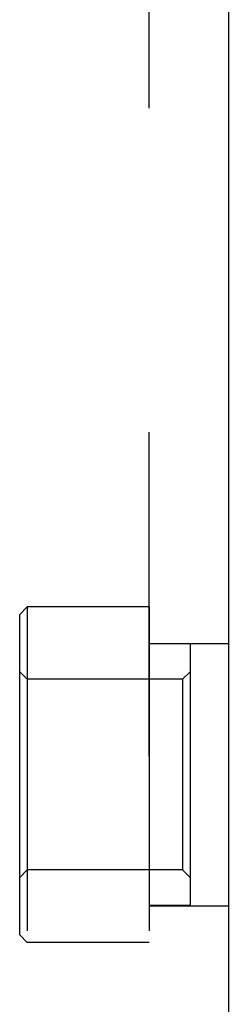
# Model space of a CAD drawing. Header units: inches. Extents: x 0 to 77.3, y 0 to 50.
# Tile 32 of 42: x 59.991 to 60.265, y 2.849 to 4.14. Entities that reach past the tile are written whole.
import ezdxf

# ---------------------------------------------------------------- set-up
doc = ezdxf.new("R2010")
doc.units = ezdxf.units.IN
doc.header["$LTSCALE"] = 4.25
doc.header["$MEASUREMENT"] = 0
doc.linetypes.add('HIDDEN', pattern=[0.2, 0.1, -0.1])
doc.layers.get('0').update_dxf_attribs({"linetype": 'CONTINUOUS'})
doc.layers.add('02___PRT_ALL_AXES', color=7, linetype='CONTINUOUS')
doc.layers.add('DEFAULT_2', color=8, linetype='HIDDEN')

msp = doc.modelspace()

# ---------------------------------------------------------------- linework, layer by layer
at = {"color": 7, "linetype": 'Continuous'}
msp.add_line((60.2649, 5.9626), (60.2649, 2.3376), dxfattribs=at)
at = {"layer": '02___PRT_ALL_AXES', "color": 8, "linetype": 'HIDDEN'}
for p, q in [((60.1609, 3.3701), (60.0009, 3.3701)), ((60.1609, 3.3701), (60.1609, 2.9301)), ((60.2149, 3.3216), (60.1609, 3.3216)), ((60.2149, 3.3216), (60.2149, 2.9786)), ((60.2149, 2.9786), (60.1609, 2.9786)), ((60.1609, 2.9301), (60.0009, 2.9301))]:
    msp.add_line(p, q, dxfattribs=at)
at = {"layer": 'DEFAULT_2', "color": 8, "linetype": 'HIDDEN'}
for p, q in [((60.1609, 2.3241), (60.1609, 5.9761)), ((59.9909, 3.3601), (60.0009, 3.3701)), ((60.0009, 3.3701), (60.0009, 2.9301)), ((59.9909, 2.9401), (59.9909, 3.3601)), ((60.1609, 3.3221), (60.2649, 3.3221)), ((60.0009, 3.2751), (59.9909, 3.2851)), ((60.2049, 3.2751), (60.2149, 3.2851)), ((60.2149, 3.2851), (60.2149, 3.0151)), ((60.2049, 3.2751), (60.0009, 3.2751)), ((60.2049, 3.2751), (60.2049, 3.0251)), ((60.0009, 3.0251), (59.9909, 3.0151)), ((60.2049, 3.0251), (60.0009, 3.0251)), ((60.2049, 3.0251), (60.2149, 3.0151)), ((60.1609, 2.9781), (60.2649, 2.9781)), ((59.9909, 2.9401), (60.0009, 2.9301))]:
    msp.add_line(p, q, dxfattribs=at)

doc.saveas('drawing.dxf')
